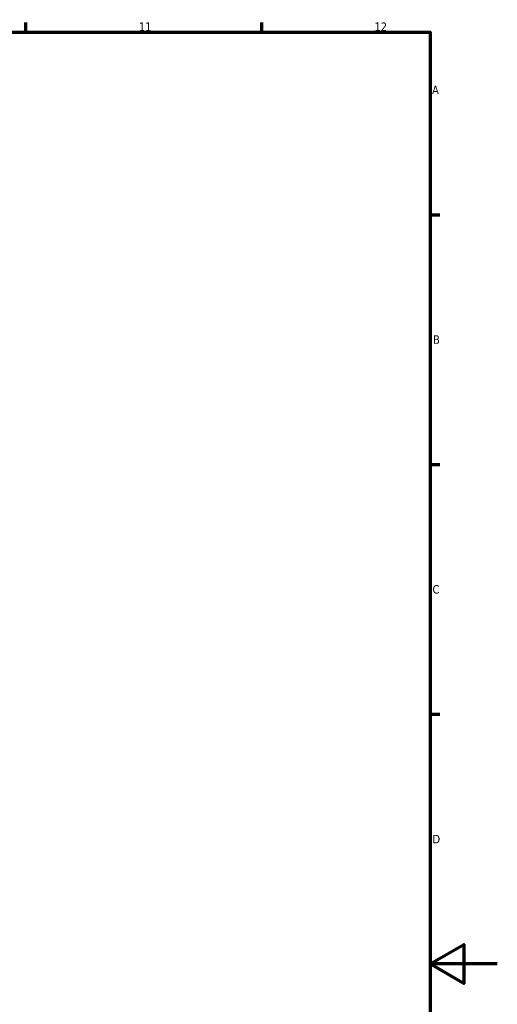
# Model space of a CAD drawing. Header units: millimetres. Extents: x 0 to 906, y 0 to 762.
# Tile 9 of 9: x 699 to 841, y 285 to 578. Entities that reach past the tile are written whole.
import ezdxf

# ---------------------------------------------------------------- set-up
doc = ezdxf.new("R2010")
doc.units = ezdxf.units.MM
doc.layers.add('Border (ISO)', color=7, linetype='Continuous', lineweight=70)
doc.styles.add('Note Text (ISO)', font='tahoma.ttf')

# ---------------------------------------------------------------- blocks, each defined once
blk = doc.blocks.new('Borders Default Border')
at = {"layer": 'Border (ISO)'}
for p, q in [((700.83, 574), (700.83, 576.9)), ((770.92, 574), (770.92, 576.9)), ((821, 519.75), (823.9, 519.75)), ((821, 445.5), (823.9, 445.5)), ((821, 371.25), (823.9, 371.25))]:
    blk.add_line(p, q, dxfattribs=at)
at = {"layer": 'Border (ISO)', "flags": 128}
for points in [[(20, 20), (20, 574), (821, 574), (821, 20), (20, 20)], [(841, 297), (821, 297), (831, 302.77), (831, 291.23), (821, 297)]]:
    blk.add_lwpolyline(points, dxfattribs=at)
at = {"layer": 'Border (ISO)', "color": 232, "true_color": 0xca0064, "char_height": 2.5, "attachment_point": 7, "style": 'Note Text (ISO)'}
for s, insert in [('11', (734.37, 574.4)), ('12', (804.46, 574.4)), ('A', (821.59, 555.62)), ('B', (821.89, 481.37)), ('C', (821.73, 407.08)), ('D', (821.73, 332.88))]:
    blk.add_mtext(s, dxfattribs=dict(at, insert=insert))

msp = doc.modelspace()

# ---------------------------------------------------------------- block references
msp.add_blockref('Borders Default Border', (0, 0))

doc.saveas('drawing.dxf')
